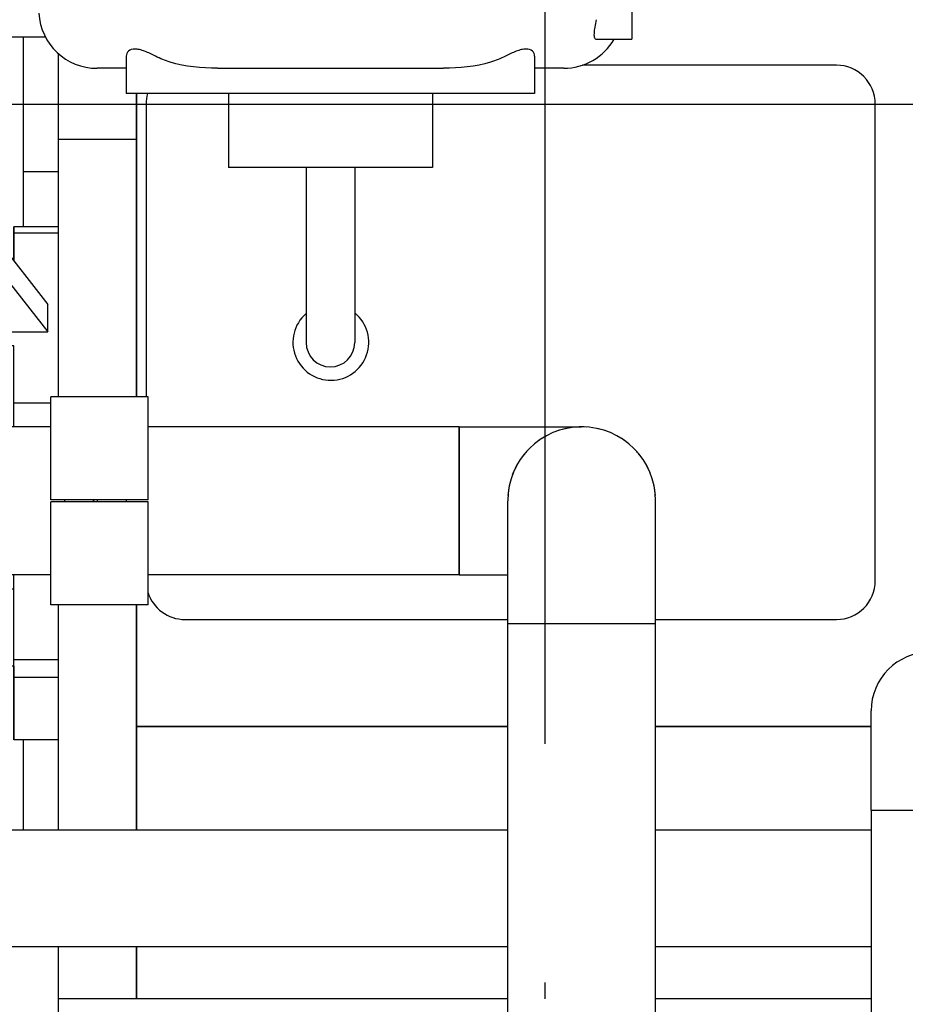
# Model space of a CAD drawing. Header units: millimetres. Extents: x 0 to 1189, y 0 to 841.
# Tile 103 of 147: x 412 to 430, y 671 to 692. Entities that reach past the tile are written whole.
import ezdxf

# ---------------------------------------------------------------- set-up
doc = ezdxf.new("R2010")
doc.units = ezdxf.units.MM
doc.header["$LTSCALE"] = 65.395
doc.linetypes.add('CENTER', pattern=[0.6, 0.375, -0.075, 0.075, -0.075])
for name, color, linetype in [('25007_060000_IMO-2_SKL_PBL1773', 7, 'CONTINUOUS'), ('25007_060000_IMO-2_SKL_PBL1774', 7, 'CONTINUOUS'), ('25007_060000_IMO-2_SKL_PBL1775', 7, 'CONTINUOUS'), ('25007_060000_IMO-2_SKL_PBL1777', 7, 'CONTINUOUS'), ('25007_060000_IMO-2_SKL_PBL1778', 7, 'CONTINUOUS'), ('25007_060000_IMO-2_SKL_PBL1780', 7, 'CONTINUOUS'), ('25007_060000_IMO-2_SKL_PBL1781', 7, 'CONTINUOUS'), ('25007_060000_IMO-2_SKL_PBL1782', 7, 'CONTINUOUS'), ('25007_060000_IMO-2_SKL_PBL1783', 7, 'CONTINUOUS'), ('25007_060000_IMO-2_SKL_PBL1785', 7, 'CONTINUOUS'), ('25007_060000_IMO-2_SKL_PBL1786', 7, 'CONTINUOUS'), ('25007_060000_IMO-2_SKL_PBL1787', 7, 'CONTINUOUS'), ('25007_060000_IMO-2_SKL_PBL1788', 7, 'CONTINUOUS'), ('25007_060000_IMO-2_SKL_PBL1789', 7, 'CONTINUOUS'), ('25007_060000_IMO-2_SKL_PBL1790', 7, 'CONTINUOUS'), ('25007_060000_IMO-2_SKL_PBL1791', 7, 'CONTINUOUS'), ('25007_153200_34_ABL1765', 7, 'CONTINUOUS'), ('25007_153200_34_T1_PBL1815', 7, 'CONTINUOUS'), ('25007_153200_34_T2_PBL2820', 7, 'CONTINUOUS'), ('25007_153200_34_T3_PBL1814', 7, 'CONTINUOUS'), ('25007_153200_46_ABL1721', 7, 'CONTINUOUS'), ('25007_153200_46_T1_PBL1921', 7, 'CONTINUOUS'), ('25007_153200_47_ABL1823', 7, 'CONTINUOUS'), ('25007_153200_47_T1_PBL1830', 7, 'CONTINUOUS'), ('25007_153202_48_ABL1650', 7, 'CONTINUOUS'), ('25007_153202_48_T1_PBL1736', 7, 'CONTINUOUS'), ('25007_153202_48_T2_PBL1966', 7, 'CONTINUOUS'), ('25087_000000_IMO-2_SKL_PBL1792', 7, 'CONTINUOUS'), ('25087_000000_IMO-2_SKL_PBL1794', 7, 'CONTINUOUS'), ('25087_000000_IMO-2_SKL_PBL1795', 7, 'CONTINUOUS'), ('25087_000000_IMO-2_SKL_PBL1798', 7, 'CONTINUOUS'), ('25087_000000_IMO-2_SKL_PBL1800', 7, 'CONTINUOUS'), ('25087_000000_IMO-2_SKL_PBL1802', 7, 'CONTINUOUS'), ('25087_000000_IMO-2_SKL_PBL1803', 7, 'CONTINUOUS'), ('25087_030000_TLKGS_V_ABL1592', 7, 'CONTINUOUS'), ('25087_100000_TLKGS_V_ABL1769', 7, 'CONTINUOUS'), ('25087_700000_TLKGS_V_ABL1593', 7, 'CONTINUOUS'), ('25087_800000_TLKGS_V_ABL1796', 7, 'CONTINUOUS'), ('BOGEN-S-2D-90-60_3X2_9_PBL1827', 7, 'CONTINUOUS'), ('BOGEN-S-2D-90-76_1X2_9_PBL1813', 7, 'CONTINUOUS'), ('BOGEN-S-2D-90-76_1X2_9_PBL1816', 7, 'CONTINUOUS'), ('N4011-C1-105X76_PBL1766', 7, 'CONTINUOUS'), ('N4011-C105X77_PBL1762', 7, 'CONTINUOUS'), ('N4251-B105X76_PBL1764', 7, 'CONTINUOUS'), ('new_view_8_VBL1588', 7, 'CONTINUOUS')]:
    doc.layers.add(name, color=color, linetype=linetype)

# ---------------------------------------------------------------- blocks, each defined once
blk = doc.blocks.new('25087_000000_IMO-2_SKL_PBL1803', base_point=(496.94, 701.1))
at = {"layer": '25087_000000_IMO-2_SKL_PBL1803', "color": 40, "linetype": 'CONTINUOUS'}
for p, q in [((414, 683.98), (414, 690.216)), ((414, 675.072), (414, 679.7)), ((414, 677.2), (421.638, 677.2)), ((424.682, 677.2), (429.114, 677.2)), ((414, 671.6), (414, 672.672))]:
    blk.add_line(p, q, dxfattribs=at)
blk = doc.blocks.new('25087_727000_27_SIMPLE1_B_ABL1594', base_point=(476.275, 729.393))
at = {"layer": '25087_000000_IMO-2_SKL_PBL1803'}
blk.add_blockref('25087_000000_IMO-2_SKL_PBL1803', (496.94, 701.1), dxfattribs=at)
blk = doc.blocks.new('25087_700000_TLKGS_V_ABL1593', base_point=(476.275, 729.393))
at = {"layer": '25087_727000_27_SIMPLE1_B_ABL1594'}
blk.add_blockref('25087_727000_27_SIMPLE1_B_ABL1594', (476.275, 729.393), dxfattribs=at)
blk = doc.blocks.new('25087_111000_21_SIMPLE1_T1_A_PBL1771', base_point=(497.3, 701.1))
at = {"layer": '25087_111000_21_SIMPLE1_T1_A_PBL1771', "color": 7, "linetype": 'CONTINUOUS'}
for p, q in [((414, 690.216), (414, 683.98)), ((414, 679.7), (414, 675.072)), ((421.638, 677.2), (414, 677.2)), ((429.114, 677.2), (424.682, 677.2)), ((414, 672.672), (414, 671.6))]:
    blk.add_line(p, q, dxfattribs=at)
blk = doc.blocks.new('25087_000000_IMO-2_SKL_PBL1795', base_point=(496.94, 701.1))
at = {"layer": '25087_000000_IMO-2_SKL_PBL1795', "color": 40, "linetype": 'CONTINUOUS'}
for p, q in [((414, 683.98), (414, 690.216)), ((414, 675.072), (414, 679.7)), ((414, 677.2), (421.638, 677.2)), ((424.682, 677.2), (429.114, 677.2)), ((414, 671.6), (414, 672.672))]:
    blk.add_line(p, q, dxfattribs=at)
blk = doc.blocks.new('25087_111000_21_SIMPLE1_A_ABL1770', base_point=(497.3, 704.38))
at = {"layer": '25087_000000_IMO-2_SKL_PBL1795'}
blk.add_blockref('25087_000000_IMO-2_SKL_PBL1795', (496.94, 701.1), dxfattribs=at)
at = {"layer": '25087_111000_21_SIMPLE1_T1_A_PBL1771'}
blk.add_blockref('25087_111000_21_SIMPLE1_T1_A_PBL1771', (497.3, 701.1), dxfattribs=at)
blk = doc.blocks.new('25087_000000_IMO-2_SKL_PBL1800', base_point=(496.94, 701.1))
at = {"layer": '25087_000000_IMO-2_SKL_PBL1800', "color": 40, "linetype": 'CONTINUOUS'}
for p, q in [((414, 683.98), (414, 690.216)), ((414, 675.072), (414, 679.7)), ((414, 677.2), (421.638, 677.2)), ((424.682, 677.2), (429.114, 677.2)), ((414, 671.6), (414, 672.672))]:
    blk.add_line(p, q, dxfattribs=at)
blk = doc.blocks.new('25087_111200_24_SIMPLE1_T9_X_PBL1804', base_point=(421.7, 685.1))
at = {"layer": '25087_111200_24_SIMPLE1_T9_X_PBL1804', "color": 7, "linetype": 'CONTINUOUS'}
for p, q in [((428.4, 690.8), (423.176, 690.8)), ((414.2, 690), (414.2, 683.98)), ((429.2, 680.2), (429.2, 690)), ((415, 679.4), (421.638, 679.4)), ((424.682, 679.4), (428.4, 679.4))]:
    blk.add_line(p, q, dxfattribs=at)
for centre, start, end in [((428.4, 690), 0, 90), ((415, 690), 164.2551, 180), ((428.4, 680.2), 270, 360), ((415, 680.2), 197.1917, 270)]:
    blk.add_arc(centre, 0.8, start, end, dxfattribs=at)
blk = doc.blocks.new('25087_111200_24_SIMPLE1_T11_X_PBL2815', base_point=(417.993, 685.694))
at = {"layer": '25087_111200_24_SIMPLE1_T11_X_PBL2815', "color": 7, "linetype": 'CONTINUOUS'}
blk.add_arc((418, 685.1), 0.78, 131.1334, 50.2932, dxfattribs=at)
blk = doc.blocks.new('25087_111200_24_SIMPLE1_X_ABL1799', base_point=(496.94, 701.1))
at = {"layer": '25087_000000_IMO-2_SKL_PBL1800'}
blk.add_blockref('25087_000000_IMO-2_SKL_PBL1800', (496.94, 701.1), dxfattribs=at)
at = {"layer": '25087_111200_24_SIMPLE1_T11_X_PBL2815'}
blk.add_blockref('25087_111200_24_SIMPLE1_T11_X_PBL2815', (417.993, 685.694), dxfattribs=at)
at = {"layer": '25087_111200_24_SIMPLE1_T9_X_PBL1804'}
blk.add_blockref('25087_111200_24_SIMPLE1_T9_X_PBL1804', (421.7, 685.1), dxfattribs=at)
blk = doc.blocks.new('25087_000000_IMO-2_SKL_PBL1802', base_point=(496.94, 701.1))
at = {"layer": '25087_000000_IMO-2_SKL_PBL1802', "color": 40, "linetype": 'CONTINUOUS'}
for p, q in [((414, 683.98), (414, 690.216)), ((414, 675.072), (414, 679.7)), ((414, 677.2), (421.638, 677.2)), ((424.682, 677.2), (429.114, 677.2)), ((414, 671.6), (414, 672.672))]:
    blk.add_line(p, q, dxfattribs=at)
blk = doc.blocks.new('25087_122000_01_SIMPLE1_D_ABL1801', base_point=(496.94, 701.1))
at = {"layer": '25087_000000_IMO-2_SKL_PBL1802'}
blk.add_blockref('25087_000000_IMO-2_SKL_PBL1802', (496.94, 701.1), dxfattribs=at)
blk = doc.blocks.new('25087_100000_TLKGS_V_ABL1769', base_point=(497.3, 704.38))
at = {"layer": '25087_111000_21_SIMPLE1_A_ABL1770'}
blk.add_blockref('25087_111000_21_SIMPLE1_A_ABL1770', (497.3, 704.38), dxfattribs=at)
at = {"layer": '25087_111200_24_SIMPLE1_X_ABL1799'}
blk.add_blockref('25087_111200_24_SIMPLE1_X_ABL1799', (496.94, 701.1), dxfattribs=at)
at = {"layer": '25087_122000_01_SIMPLE1_D_ABL1801'}
blk.add_blockref('25087_122000_01_SIMPLE1_D_ABL1801', (496.94, 701.1), dxfattribs=at)
blk = doc.blocks.new('25087_000000_IMO-2_SKL_PBL1798', base_point=(496.94, 701.1))
at = {"layer": '25087_000000_IMO-2_SKL_PBL1798', "color": 40, "linetype": 'CONTINUOUS'}
for p, q in [((414, 683.98), (414, 690.216)), ((414, 675.072), (414, 679.7)), ((414, 677.2), (421.638, 677.2)), ((424.682, 677.2), (429.114, 677.2)), ((414, 671.6), (414, 672.672))]:
    blk.add_line(p, q, dxfattribs=at)
blk = doc.blocks.new('25087_832000_02_SIMPLE1_B_ABL1797', base_point=(496.94, 704.38))
at = {"layer": '25087_000000_IMO-2_SKL_PBL1798'}
blk.add_blockref('25087_000000_IMO-2_SKL_PBL1798', (496.94, 701.1), dxfattribs=at)
blk = doc.blocks.new('25087_800000_TLKGS_V_ABL1796', base_point=(496.94, 704.3801))
at = {"layer": '25087_832000_02_SIMPLE1_B_ABL1797'}
blk.add_blockref('25087_832000_02_SIMPLE1_B_ABL1797', (496.94, 704.3801), dxfattribs=at)
blk = doc.blocks.new('25087_030000_TLKGS_V_ABL1592', base_point=(476.635, 729.393))
at = {"layer": '25087_100000_TLKGS_V_ABL1769'}
blk.add_blockref('25087_100000_TLKGS_V_ABL1769', (497.3, 704.38), dxfattribs=at)
at = {"layer": '25087_700000_TLKGS_V_ABL1593'}
blk.add_blockref('25087_700000_TLKGS_V_ABL1593', (476.275, 729.393), dxfattribs=at)
at = {"layer": '25087_800000_TLKGS_V_ABL1796'}
blk.add_blockref('25087_800000_TLKGS_V_ABL1796', (496.94, 704.38), dxfattribs=at)
blk = doc.blocks.new('25007_060000_IMO-2_SKL_PBL1787', base_point=(431.1, 701.1))
at = {"layer": '25007_060000_IMO-2_SKL_PBL1787', "color": 40, "linetype": 'CONTINUOUS'}
for p, q in [((414, 683.98), (414, 690.216)), ((414, 675.072), (414, 679.7)), ((414, 677.2), (421.638, 677.2)), ((424.682, 677.2), (429.114, 677.2)), ((414, 671.6), (414, 672.672))]:
    blk.add_line(p, q, dxfattribs=at)
blk = doc.blocks.new('25007_724700_04_SIMPLE1_A_ABL1598', base_point=(400.861, 715.421))
at = {"layer": '25007_060000_IMO-2_SKL_PBL1787'}
blk.add_blockref('25007_060000_IMO-2_SKL_PBL1787', (431.1, 701.1), dxfattribs=at)
blk = doc.blocks.new('25007_060000_IMO-2_SKL_PBL1786', base_point=(431.1, 701.1))
at = {"layer": '25007_060000_IMO-2_SKL_PBL1786', "color": 40, "linetype": 'CONTINUOUS'}
for p, q in [((414, 683.98), (414, 690.216)), ((414, 675.072), (414, 679.7)), ((414, 677.2), (421.638, 677.2)), ((424.682, 677.2), (429.114, 677.2)), ((414, 671.6), (414, 672.672))]:
    blk.add_line(p, q, dxfattribs=at)
blk = doc.blocks.new('25007_833200_01_SIMPLE1_X_ABL1600', base_point=(414.527, 701.1))
at = {"layer": '25007_060000_IMO-2_SKL_PBL1786'}
blk.add_blockref('25007_060000_IMO-2_SKL_PBL1786', (431.1, 701.1), dxfattribs=at)
blk = doc.blocks.new('25007_060000_IMO-2_SKL_PBL1790', base_point=(431.1, 701.1))
at = {"layer": '25007_060000_IMO-2_SKL_PBL1790', "color": 40, "linetype": 'CONTINUOUS'}
for p, q in [((414, 683.98), (414, 690.216)), ((414, 675.072), (414, 679.7)), ((414, 677.2), (421.638, 677.2)), ((424.682, 677.2), (429.114, 677.2)), ((414, 671.6), (414, 672.672))]:
    blk.add_line(p, q, dxfattribs=at)
blk = doc.blocks.new('25007_725500_29_SIMPLE1_X#AF1_ABL1602', base_point=(409.171, 729.239))
at = {"layer": '25007_060000_IMO-2_SKL_PBL1790'}
blk.add_blockref('25007_060000_IMO-2_SKL_PBL1790', (431.1, 701.1), dxfattribs=at)
blk = doc.blocks.new('25007_060000_IMO-2_SKL_PBL1778', base_point=(431.1, 701.1))
at = {"layer": '25007_060000_IMO-2_SKL_PBL1778', "color": 40, "linetype": 'CONTINUOUS'}
for p, q in [((414, 683.98), (414, 690.216)), ((414, 675.072), (414, 679.7)), ((414, 677.2), (421.638, 677.2)), ((424.682, 677.2), (429.114, 677.2)), ((414, 671.6), (414, 672.672))]:
    blk.add_line(p, q, dxfattribs=at)
blk = doc.blocks.new('25007_833000_15_SIMPLE1_D_ABL1604', base_point=(415.74, 705.27))
at = {"layer": '25007_060000_IMO-2_SKL_PBL1778'}
blk.add_blockref('25007_060000_IMO-2_SKL_PBL1778', (431.1, 701.1), dxfattribs=at)
blk = doc.blocks.new('25007_060000_IMO-2_SKL_PBL1782', base_point=(431.1, 701.1))
at = {"layer": '25007_060000_IMO-2_SKL_PBL1782', "color": 40, "linetype": 'CONTINUOUS'}
for p, q in [((414, 683.98), (414, 690.216)), ((414, 675.072), (414, 679.7)), ((414, 677.2), (421.638, 677.2)), ((424.682, 677.2), (429.114, 677.2)), ((414, 671.6), (414, 672.672))]:
    blk.add_line(p, q, dxfattribs=at)
blk = doc.blocks.new('25007_728000_05_SIMPLE1_F_ABL1608', base_point=(415.76, 706.9))
at = {"layer": '25007_060000_IMO-2_SKL_PBL1782'}
blk.add_blockref('25007_060000_IMO-2_SKL_PBL1782', (431.1, 701.1), dxfattribs=at)
blk = doc.blocks.new('25007_060000_IMO-2_SKL_PBL1785', base_point=(431.1, 701.1))
at = {"layer": '25007_060000_IMO-2_SKL_PBL1785', "color": 40, "linetype": 'CONTINUOUS'}
for p, q in [((414, 683.98), (414, 690.216)), ((414, 675.072), (414, 679.7)), ((414, 677.2), (421.638, 677.2)), ((424.682, 677.2), (429.114, 677.2)), ((414, 671.6), (414, 672.672))]:
    blk.add_line(p, q, dxfattribs=at)
blk = doc.blocks.new('25007_116500_03_SIMPLE1_A_ABL1784', base_point=(431.1, 717.16))
at = {"layer": '25007_060000_IMO-2_SKL_PBL1785'}
blk.add_blockref('25007_060000_IMO-2_SKL_PBL1785', (431.1, 701.1), dxfattribs=at)
blk = doc.blocks.new('25007_062000_TLKGS_KGS_TL_V_ABL1597', base_point=(400.861, 729.239))
at = {"layer": '25007_116500_03_SIMPLE1_A_ABL1784'}
blk.add_blockref('25007_116500_03_SIMPLE1_A_ABL1784', (431.1, 717.16), dxfattribs=at)
at = {"layer": '25007_724700_04_SIMPLE1_A_ABL1598'}
blk.add_blockref('25007_724700_04_SIMPLE1_A_ABL1598', (400.861, 715.421), dxfattribs=at)
at = {"layer": '25007_725500_29_SIMPLE1_X#AF1_ABL1602'}
blk.add_blockref('25007_725500_29_SIMPLE1_X#AF1_ABL1602', (409.171, 729.239), dxfattribs=at)
at = {"layer": '25007_728000_05_SIMPLE1_F_ABL1608'}
blk.add_blockref('25007_728000_05_SIMPLE1_F_ABL1608', (415.76, 706.9), dxfattribs=at)
at = {"layer": '25007_833000_15_SIMPLE1_D_ABL1604'}
blk.add_blockref('25007_833000_15_SIMPLE1_D_ABL1604', (415.74, 705.27), dxfattribs=at)
at = {"layer": '25007_833200_01_SIMPLE1_X_ABL1600'}
blk.add_blockref('25007_833200_01_SIMPLE1_X_ABL1600', (414.527, 701.1), dxfattribs=at)
blk = doc.blocks.new('25007_641000_05_SIMPLE1_T2_E_PBL1640', base_point=(403.8, 683.012))
at = {"layer": '25007_641000_05_SIMPLE1_T2_E_PBL1640', "color": 7, "linetype": 'CONTINUOUS'}
for p, q in [((410.382, 689.389), (409.516, 689.389)), ((410.382, 688.242), (410.382, 689.389)), ((409.262, 689.028), (409.262, 686.44)), ((399.756, 688.716), (397.5, 688.716)), ((410.382, 687.535), (410.382, 688.242)), ((410.382, 688.171), (412.181, 685.881)), ((410.382, 687.605), (412.181, 685.315)), ((410.382, 683.362), (410.382, 687.535)), ((411.481, 686.772), (411.481, 687.478)), ((411.481, 687.478), (411.481, 686.773)), ((412.4, 687.478), (411.481, 687.478)), ((412.4, 687.344), (411.481, 687.344)), ((395.202, 686.398), (395.2, 682.027)), ((412.181, 685.315), (412.181, 685.881)), ((410.382, 685.315), (412.181, 685.315)), ((411.481, 685.03), (410.382, 685.03)), ((411.481, 683.362), (411.481, 685.03)), ((411.481, 683.362), (411.481, 685.03)), ((412.24, 683.851), (411.481, 683.852)), ((395.699, 681.069), (395.699, 680.555)), ((395.7, 681.068), (395.699, 680.471)), ((395.699, 680.555), (395.699, 677.727)), ((395.699, 678.986), (395.699, 680.471)), ((410.38, 678.313), (410.381, 680.318)), ((411.48, 678.205), (411.481, 680.318)), ((411.48, 680.025), (410.38, 680.025)), ((411.479, 678.437), (411.479, 680.025)), ((395.699, 677.727), (395.699, 678.986)), ((396.84, 678.986), (395.699, 678.986)), ((396.84, 678.703), (395.699, 678.703)), ((411.479, 678.437), (410.38, 678.437)), ((411.479, 678.437), (411.479, 676.924)), ((412.4, 678.569), (411.48, 678.569)), ((397.72, 678.282), (397.64, 678.282)), ((397.681, 678.249), (397.64, 678.266)), ((397.681, 678.282), (397.681, 678.249)), ((399.179, 678.282), (398.52, 678.282)), ((398.899, 677.726), (398.899, 678.282)), ((399.179, 678.025), (399.179, 678.282)), ((410.379, 677.165), (410.38, 678.313)), ((411.479, 676.924), (411.48, 678.205)), ((412.4, 678.204), (411.48, 678.205)), ((412.399, 676.924), (412.4, 678.204)), ((399.179, 677.93), (399.179, 678.025)), ((400.634, 677.929), (399.179, 677.93)), ((396.891, 677.727), (395.699, 677.727)), ((398.899, 677.726), (397.709, 677.727)), ((410.379, 677.165), (409.26, 677.165)), ((408.811, 676.948), (407.4, 676.634)), ((412.399, 676.924), (411.479, 676.924))]:
    blk.add_line(p, q, dxfattribs=at)
for centre, radius, start, end in [((397.302, 686.397), 2.1, 95.5181, 179.9769), ((408.942, 686.687), 0.321, 354.878, 359.9947), ((408.651, 686.441), 0.611, 352.7014, 358.0524), ((408.669, 686.44), 0.594, 358.0689, 359.9913)]:
    blk.add_arc(centre, radius, start, end, dxfattribs=at)
for points, knots in [([(395.2, 682.027), (395.2, 681.859), (395.291, 681.501), (395.656, 681.058), (396.193, 680.732), (396.616, 680.613), (396.839, 680.578)], [0, 0, 0, 0, 0.214092, 0.448752, 0.712336, 1, 1, 1, 1]), ([(396.839, 679.387), (396.681, 679.421), (396.384, 679.52), (396.011, 679.768), (395.761, 680.093), (395.699, 680.349), (395.699, 680.471)], [0, 0, 0, 0, 0.286858, 0.549247, 0.784094, 1, 1, 1, 1]), ([(409.177, 677.159), (409.157, 677.133), (409.056, 677.031), (408.918, 676.972), (408.811, 676.948)], [0, 0, 0, 0, 0.22973, 1, 1, 1, 1])]:
    blk.add_open_spline(points, degree=3, knots=knots, dxfattribs=at)
blk = doc.blocks.new('25007_060000_IMO-2_SKL_PBL1789', base_point=(431.1, 701.1))
at = {"layer": '25007_060000_IMO-2_SKL_PBL1789', "color": 40, "linetype": 'CONTINUOUS'}
for p, q in [((414, 683.98), (414, 690.216)), ((414, 675.072), (414, 679.7)), ((414, 677.2), (421.638, 677.2)), ((424.682, 677.2), (429.114, 677.2)), ((414, 671.6), (414, 672.672))]:
    blk.add_line(p, q, dxfattribs=at)
blk = doc.blocks.new('25007_641000_05_SIMPLE1_E_ABL1639', base_point=(421.7, 701.1))
at = {"layer": '25007_060000_IMO-2_SKL_PBL1789'}
blk.add_blockref('25007_060000_IMO-2_SKL_PBL1789', (431.1, 701.1), dxfattribs=at)
at = {"layer": '25007_641000_05_SIMPLE1_T2_E_PBL1640'}
blk.add_blockref('25007_641000_05_SIMPLE1_T2_E_PBL1640', (403.8, 683.012), dxfattribs=at)
blk = doc.blocks.new('25007_644000_01_SIMPLE1_T1_C_PBL1697', base_point=(407.782, 696.811))
at = {"layer": '25007_644000_01_SIMPLE1_T1_C_PBL1697', "color": 7, "linetype": 'CONTINUOUS'}
for p, q in [((407.94, 702.744), (407.935, 702.747)), ((411.52, 700.296), (411.52, 695.856)), ((411.52, 700.296), (411.885, 700.296)), ((409.9, 699.447), (409.9, 699.785)), ((411.4, 695.856), (411.4, 699.312)), ((411.4, 699.312), (411.52, 699.312)), ((410.12, 698.81), (411.4, 698.81)), ((409.573, 698.072), (411.4, 698.072)), ((409.575, 697.616), (409.369, 697.727)), ((409.312, 697.505), (409.239, 697.544)), ((410.312, 697.427), (411.4, 697.427)), ((410.312, 697.173), (411.4, 697.173)), ((404.22, 694.242), (404.22, 696.616)), ((409.232, 696.765), (409.312, 696.765)), ((410.312, 696.765), (411.4, 696.765)), ((407.88, 690.952), (407.88, 696.467)), ((404.78, 694.362), (404.78, 696.357)), ((404.22, 693.272), (404.22, 693.842)), ((403.685, 693.704), (404.22, 693.519)), ((404.78, 693.447), (404.78, 693.722)), ((404.86, 693.482), (404.86, 693.62)), ((404.22, 693.272), (404.741, 693.272)), ((404.78, 693.002), (404.78, 693.239)), ((404.86, 693.082), (404.86, 693.193)), ((407.745, 691.125), (407.745, 692.781)), ((407.745, 691.392), (407.88, 691.392)), ((407.88, 690.952), (408.432, 690.952))]:
    blk.add_line(p, q, dxfattribs=at)
for centre, radius, start, end in [((406.291, 699.328), 3.794, 58.1663, 64.2327), ((406.848, 699.784), 3.052, 0.0145, 9.6361), ((452.051, 693.49), 47.192, 176.5834, 178.9434), ((448.127, 693.579), 43.268, 178.9654, 179.1267), ((441.02, 693.619), 36.16, 179.8398, 179.9989), ((406.865, 691.122), 0.88, 343.7326, 360)]:
    blk.add_arc(centre, radius, start, end, dxfattribs=at)
for points, knots in [([(409.021, 697.615), (409.295, 697.908), (409.742, 698.59), (409.9, 699.392), (409.9, 699.785)], [0, 0, 0, 0, 0.505883, 1, 1, 1, 1]), ([(409.238, 697.532), (409.448, 697.806), (409.783, 698.419), (409.9, 699.108), (409.9, 699.447)], [0, 0, 0, 0, 0.504535, 1, 1, 1, 1]), ([(409.847, 698.908), (409.902, 698.861), (409.997, 698.818), (410.095, 698.81), (410.12, 698.81)], [0, 0, 0, 0, 0.744391, 1, 1, 1, 1]), ([(404.041, 697.062), (404.356, 696.857), (405.057, 696.538), (405.818, 696.432), (406.2, 696.432)], [0, 0, 0, 0, 0.495924, 1, 1, 1, 1]), ([(406.2, 696.432), (406.598, 696.432), (407.391, 696.547), (408.116, 696.893), (408.438, 697.114)], [0, 0, 0, 0, 0.504405, 1, 1, 1, 1]), ([(403.68, 696.991), (404.022, 696.703), (404.83, 696.247), (405.742, 696.093), (406.2, 696.093)], [0, 0, 0, 0, 0.494272, 1, 1, 1, 1]), ([(406.2, 696.093), (406.598, 696.093), (407.391, 696.209), (408.116, 696.555), (408.438, 696.776)], [0, 0, 0, 0, 0.504405, 1, 1, 1, 1]), ([(407.745, 692.781), (407.745, 693.036), (407.733, 694.228), (407.676, 695.419), (407.606, 696.353)], [0, 0, 0, 0, 0.214725, 1, 1, 1, 1])]:
    blk.add_open_spline(points, degree=3, knots=knots, dxfattribs=at)
blk = doc.blocks.new('25007_060000_IMO-2_SKL_PBL1781', base_point=(431.1, 701.1))
at = {"layer": '25007_060000_IMO-2_SKL_PBL1781', "color": 40, "linetype": 'CONTINUOUS'}
for p, q in [((414, 683.98), (414, 690.216)), ((414, 675.072), (414, 679.7)), ((414, 677.2), (421.638, 677.2)), ((424.682, 677.2), (429.114, 677.2)), ((414, 671.6), (414, 672.672))]:
    blk.add_line(p, q, dxfattribs=at)
blk = doc.blocks.new('25007_644000_01_SIMPLE1_C_ABL1696', base_point=(425.94, 701.1))
at = {"layer": '25007_060000_IMO-2_SKL_PBL1781'}
blk.add_blockref('25007_060000_IMO-2_SKL_PBL1781', (431.1, 701.1), dxfattribs=at)
at = {"layer": '25007_644000_01_SIMPLE1_T1_C_PBL1697'}
blk.add_blockref('25007_644000_01_SIMPLE1_T1_C_PBL1697', (407.782, 696.811), dxfattribs=at)
blk = doc.blocks.new('25007_765000_05_SIMPLE1_T1_X_PBL1717', base_point=(418.702, 699.956))
at = {"layer": '25007_765000_05_SIMPLE1_T1_X_PBL1717', "color": 7, "linetype": 'CONTINUOUS'}
for p, q in [((424.192, 695.896), (424.192, 691.336)), ((412.132, 691.376), (410.312, 691.376)), ((423.463, 691.336), (424.192, 691.336)), ((413.792, 690.985), (413.792, 690.216)), ((422.192, 690.985), (422.192, 690.216)), ((413.792, 690.736), (413.192, 690.736)), ((415.668, 690.736), (420.316, 690.736)), ((422.792, 690.736), (422.192, 690.736)), ((422.192, 690.216), (413.792, 690.216)), ((415.892, 690.216), (415.892, 688.696)), ((420.092, 690.216), (420.092, 688.696)), ((420.092, 688.696), (415.892, 688.696)), ((417.492, 688.696), (417.492, 685.096)), ((418.492, 688.696), (418.492, 685.096))]:
    blk.add_line(p, q, dxfattribs=at)
for centre, radius, start, end in [((413.192, 691.936), 1.2, 183.2772, 270), ((422.792, 691.936), 1.2, 270, 330), ((417.992, 685.096), 0.5, 180, 360)]:
    blk.add_arc(centre, radius, start, end, dxfattribs=at)
for points, knots in [([(423.455, 691.736), (423.446, 691.685), (423.429, 691.591), (423.414, 691.479), (423.413, 691.406), (423.419, 691.368), (423.436, 691.341), (423.455, 691.336), (423.463, 691.336)], [0, 0, 0, 0, 0.36337, 0.671268, 0.788492, 0.876534, 0.940755, 1, 1, 1, 1]), ([(414.392, 690.985), (414.319, 691.021), (414.213, 691.074), (414.069, 691.121), (413.955, 691.14), (413.829, 691.11), (413.792, 691.022), (413.792, 690.985)], [0, 0, 0, 0, 0.347239, 0.505692, 0.64327, 0.843606, 1, 1, 1, 1]), ([(415.668, 690.736), (415.341, 690.736), (414.898, 690.777), (414.49, 690.936), (414.392, 690.985)], [0, 0, 0, 0, 0.749494, 1, 1, 1, 1]), ([(421.592, 690.985), (421.494, 690.936), (421.086, 690.777), (420.643, 690.736), (420.316, 690.736)], [0, 0, 0, 0, 0.250506, 1, 1, 1, 1]), ([(422.192, 690.985), (422.192, 691.022), (422.155, 691.11), (422.029, 691.14), (421.915, 691.121), (421.771, 691.074), (421.665, 691.021), (421.592, 690.985)], [0, 0, 0, 0, 0.156394, 0.35673, 0.494307, 0.65276, 1, 1, 1, 1])]:
    blk.add_open_spline(points, degree=3, knots=knots, dxfattribs=at)
blk = doc.blocks.new('25007_060000_IMO-2_SKL_PBL1791', base_point=(431.1, 701.1))
at = {"layer": '25007_060000_IMO-2_SKL_PBL1791', "color": 40, "linetype": 'CONTINUOUS'}
for p, q in [((414, 683.98), (414, 690.216)), ((414, 675.072), (414, 679.7)), ((414, 677.2), (421.638, 677.2)), ((424.682, 677.2), (429.114, 677.2)), ((414, 671.6), (414, 672.672))]:
    blk.add_line(p, q, dxfattribs=at)
blk = doc.blocks.new('25007_765000_05_SIMPLE1_X_ABL1716', base_point=(428.316, 701.1))
at = {"layer": '25007_060000_IMO-2_SKL_PBL1791'}
blk.add_blockref('25007_060000_IMO-2_SKL_PBL1791', (431.1, 701.1), dxfattribs=at)
at = {"layer": '25007_765000_05_SIMPLE1_T1_X_PBL1717'}
blk.add_blockref('25007_765000_05_SIMPLE1_T1_X_PBL1717', (418.702, 699.956), dxfattribs=at)
blk = doc.blocks.new('25007_060000_IMO-2_SKL_PBL1775', base_point=(431.1, 701.1))
at = {"layer": '25007_060000_IMO-2_SKL_PBL1775', "color": 40, "linetype": 'CONTINUOUS'}
for p, q in [((414, 683.98), (414, 690.216)), ((414, 675.072), (414, 679.7)), ((414, 677.2), (421.638, 677.2)), ((424.682, 677.2), (429.114, 677.2)), ((414, 671.6), (414, 672.672))]:
    blk.add_line(p, q, dxfattribs=at)
blk = doc.blocks.new('25007_644000_02_SIMPLE1_C_ABL1739', base_point=(426.068, 701.1))
at = {"layer": '25007_060000_IMO-2_SKL_PBL1775'}
blk.add_blockref('25007_060000_IMO-2_SKL_PBL1775', (431.1, 701.1), dxfattribs=at)
blk = doc.blocks.new('25007_634500_05_SIMPLE1_T1_A_PBL1757', base_point=(412.84, 681.488))
at = {"layer": '25007_634500_05_SIMPLE1_T1_A_PBL1757', "color": 7, "linetype": 'CONTINUOUS'}
for p, q in [((411.68, 687.478), (411.68, 691.376)), ((412.4, 683.98), (412.4, 691.039)), ((414, 689.271), (412.4, 689.271)), ((412.4, 688.606), (411.68, 688.606)), ((412.4, 675.072), (412.4, 679.7)), ((411.68, 675.072), (411.68, 676.924)), ((412.4, 671.6), (412.4, 672.672))]:
    blk.add_line(p, q, dxfattribs=at)
blk = doc.blocks.new('25007_060000_IMO-2_SKL_PBL1783', base_point=(431.1, 701.1))
at = {"layer": '25007_060000_IMO-2_SKL_PBL1783', "color": 40, "linetype": 'CONTINUOUS'}
for p, q in [((414, 683.98), (414, 690.216)), ((414, 675.072), (414, 679.7)), ((414, 677.2), (421.638, 677.2)), ((424.682, 677.2), (429.114, 677.2)), ((414, 671.6), (414, 672.672))]:
    blk.add_line(p, q, dxfattribs=at)
blk = doc.blocks.new('25007_634500_05_SIMPLE1_A_ABL1756', base_point=(429.94, 701.1))
at = {"layer": '25007_060000_IMO-2_SKL_PBL1783'}
blk.add_blockref('25007_060000_IMO-2_SKL_PBL1783', (431.1, 701.1), dxfattribs=at)
at = {"layer": '25007_634500_05_SIMPLE1_T1_A_PBL1757'}
blk.add_blockref('25007_634500_05_SIMPLE1_T1_A_PBL1757', (412.84, 681.488), dxfattribs=at)
blk = doc.blocks.new('25007_060000_IMO-2_SKL_PBL1788', base_point=(431.1, 701.1))
at = {"layer": '25007_060000_IMO-2_SKL_PBL1788', "color": 40, "linetype": 'CONTINUOUS'}
for p, q in [((414, 683.98), (414, 690.216)), ((414, 675.072), (414, 679.7)), ((414, 677.2), (421.638, 677.2)), ((424.682, 677.2), (429.114, 677.2)), ((414, 671.6), (414, 672.672))]:
    blk.add_line(p, q, dxfattribs=at)
blk = doc.blocks.new('25007_452000_10_SIMPLE1_A_ABL1759', base_point=(430.013, 705.756))
at = {"layer": '25007_060000_IMO-2_SKL_PBL1788'}
blk.add_blockref('25007_060000_IMO-2_SKL_PBL1788', (431.1, 701.1), dxfattribs=at)
blk = doc.blocks.new('25007_060000_IMO-2_SKL_PBL1773', base_point=(431.1, 701.1))
at = {"layer": '25007_060000_IMO-2_SKL_PBL1773', "color": 40, "linetype": 'CONTINUOUS'}
for p, q in [((414, 683.98), (414, 690.216)), ((414, 675.072), (414, 679.7)), ((414, 677.2), (421.638, 677.2)), ((424.682, 677.2), (429.114, 677.2)), ((414, 671.6), (414, 672.672))]:
    blk.add_line(p, q, dxfattribs=at)
blk = doc.blocks.new('25007_766000_04_SIMPLE1_X_ABL1772', base_point=(431.1, 701.1))
at = {"layer": '25007_060000_IMO-2_SKL_PBL1773'}
blk.add_blockref('25007_060000_IMO-2_SKL_PBL1773', (431.1, 701.1), dxfattribs=at)
blk = doc.blocks.new('25007_060000_IMO-2_SKL_PBL1777', base_point=(431.1, 701.1))
at = {"layer": '25007_060000_IMO-2_SKL_PBL1777', "color": 40, "linetype": 'CONTINUOUS'}
for p, q in [((414, 683.98), (414, 690.216)), ((414, 675.072), (414, 679.7)), ((414, 677.2), (421.638, 677.2)), ((424.682, 677.2), (429.114, 677.2)), ((414, 671.6), (414, 672.672))]:
    blk.add_line(p, q, dxfattribs=at)
blk = doc.blocks.new('25007_836000_01_SIMPLE1_C_ABL1776', base_point=(431.1, 701.1))
at = {"layer": '25007_060000_IMO-2_SKL_PBL1777'}
blk.add_blockref('25007_060000_IMO-2_SKL_PBL1777', (431.1, 701.1), dxfattribs=at)
blk = doc.blocks.new('25007_060000_IMO-2_SKL_PBL1780', base_point=(431.1, 701.1))
at = {"layer": '25007_060000_IMO-2_SKL_PBL1780', "color": 40, "linetype": 'CONTINUOUS'}
for p, q in [((414, 683.98), (414, 690.216)), ((414, 675.072), (414, 679.7)), ((414, 677.2), (421.638, 677.2)), ((424.682, 677.2), (429.114, 677.2)), ((414, 671.6), (414, 672.672))]:
    blk.add_line(p, q, dxfattribs=at)
blk = doc.blocks.new('25007_884500_27_SIMPLE1_X_ABL1779', base_point=(440.615, 701.1))
at = {"layer": '25007_060000_IMO-2_SKL_PBL1780'}
blk.add_blockref('25007_060000_IMO-2_SKL_PBL1780', (431.1, 701.1), dxfattribs=at)
blk = doc.blocks.new('25007_061000_TLKGS_KGS_V_ABL1638', base_point=(431.215, 705.756))
at = {"layer": '25007_452000_10_SIMPLE1_A_ABL1759'}
blk.add_blockref('25007_452000_10_SIMPLE1_A_ABL1759', (430.013, 705.756), dxfattribs=at)
at = {"layer": '25007_634500_05_SIMPLE1_A_ABL1756'}
blk.add_blockref('25007_634500_05_SIMPLE1_A_ABL1756', (429.94, 701.1), dxfattribs=at)
at = {"layer": '25007_641000_05_SIMPLE1_E_ABL1639'}
blk.add_blockref('25007_641000_05_SIMPLE1_E_ABL1639', (421.7, 701.1), dxfattribs=at)
at = {"layer": '25007_644000_01_SIMPLE1_C_ABL1696'}
blk.add_blockref('25007_644000_01_SIMPLE1_C_ABL1696', (425.94, 701.1), dxfattribs=at)
at = {"layer": '25007_644000_02_SIMPLE1_C_ABL1739'}
blk.add_blockref('25007_644000_02_SIMPLE1_C_ABL1739', (426.068, 701.1), dxfattribs=at)
at = {"layer": '25007_765000_05_SIMPLE1_X_ABL1716'}
blk.add_blockref('25007_765000_05_SIMPLE1_X_ABL1716', (428.316, 701.1), dxfattribs=at)
at = {"layer": '25007_766000_04_SIMPLE1_X_ABL1772'}
blk.add_blockref('25007_766000_04_SIMPLE1_X_ABL1772', (431.1, 701.1), dxfattribs=at)
at = {"layer": '25007_836000_01_SIMPLE1_C_ABL1776'}
blk.add_blockref('25007_836000_01_SIMPLE1_C_ABL1776', (431.1, 701.1), dxfattribs=at)
at = {"layer": '25007_884500_27_SIMPLE1_X_ABL1779'}
blk.add_blockref('25007_884500_27_SIMPLE1_X_ABL1779', (440.615, 701.1), dxfattribs=at)
blk = doc.blocks.new('25007_060000_TLKGS_KGS_V_ABL1596', base_point=(410.376, 729.239))
at = {"layer": '25007_061000_TLKGS_KGS_V_ABL1638'}
blk.add_blockref('25007_061000_TLKGS_KGS_V_ABL1638', (431.215, 705.756), dxfattribs=at)
at = {"layer": '25007_062000_TLKGS_KGS_TL_V_ABL1597'}
blk.add_blockref('25007_062000_TLKGS_KGS_TL_V_ABL1597', (400.861, 729.239), dxfattribs=at)
blk = doc.blocks.new('25087_000000_TLKGS_MARKETING_ABL1591', base_point=(467.401, 729.393))
at = {"layer": '25007_060000_TLKGS_KGS_V_ABL1596'}
blk.add_blockref('25007_060000_TLKGS_KGS_V_ABL1596', (410.376, 729.239), dxfattribs=at)
at = {"layer": '25087_030000_TLKGS_V_ABL1592'}
blk.add_blockref('25087_030000_TLKGS_V_ABL1592', (476.635, 729.393), dxfattribs=at)
blk = doc.blocks.new('EN1092-1-01A-DN65_PN16-77_5_PBL1651', base_point=(398.12, 681.84))
at = {"layer": 'EN1092-1-01A-DN65_PN16-77_5_PBL1651', "color": 7, "linetype": 'CONTINUOUS'}
for p, q in [((397.72, 685.54), (397.72, 678.14)), ((397.72, 685.54), (398.52, 685.54)), ((398.52, 685.54), (398.52, 684.891)), ((398.52, 682.891), (398.52, 678.14)), ((397.72, 678.14), (398.52, 678.14))]:
    blk.add_line(p, q, dxfattribs=at)
blk = doc.blocks.new('T-STUECK-S-76_1X2_9-76_1X2_9_PBL1692', base_point=(406.101, 681.079))
at = {"layer": 'T-STUECK-S-76_1X2_9-76_1X2_9_PBL1692', "color": 7, "linetype": 'CONTINUOUS'}
for p, q in [((404.92, 683.362), (408.52, 683.362)), ((408.52, 683.362), (408.52, 680.318)), ((407.763, 680.318), (408.52, 680.318)), ((403.958, 679.16), (403.958, 679.557)), ((407.002, 679.16), (407.002, 679.557))]:
    blk.add_line(p, q, dxfattribs=at)
for centre, start, end in [((407.763, 679.557), 90, 180), ((403.197, 679.557), 360, 50.4428)]:
    blk.add_arc(centre, 0.761, start, end, dxfattribs=at)
blk = doc.blocks.new('25007_153202_48_T1_PBL1736', base_point=(410.38, 681.84))
at = {"layer": '25007_153202_48_T1_PBL1736', "color": 7, "linetype": 'CONTINUOUS'}
for p, q in [((408.52, 680.318), (408.52, 683.362)), ((412.24, 683.362), (408.52, 683.362)), ((412.24, 680.318), (408.52, 680.318))]:
    blk.add_line(p, q, dxfattribs=at)
blk = doc.blocks.new('N4011-C105X77_PBL1762', base_point=(412.82, 681.84))
at = {"layer": 'N4011-C105X77_PBL1762', "color": 7, "linetype": 'CONTINUOUS'}
for p, q in [((412.52, 681.86), (412.52, 681.82)), ((413.12, 681.86), (413.12, 681.82))]:
    blk.add_line(p, q, dxfattribs=at)
blk = doc.blocks.new('EN1092-1-01A-DN65_PN16-77_5_PBL1951', base_point=(405.48, 678.6))
at = {"layer": 'EN1092-1-01A-DN65_PN16-77_5_PBL1951', "color": 7, "linetype": 'CONTINUOUS'}
for p, q in [((405.46, 679), (405.5, 679)), ((405.46, 678.2), (405.5, 678.2))]:
    blk.add_line(p, q, dxfattribs=at)
blk = doc.blocks.new('25007_153202_48_T2_PBL1966', base_point=(399.577, 680.318))
at = {"layer": '25007_153202_48_T2_PBL1966', "color": 7, "linetype": 'CONTINUOUS'}
blk.add_line((400.634, 680.318), (398.52, 680.318), dxfattribs=at)
blk = doc.blocks.new('25007_153202_48_ABL1650', base_point=(405.42, 681.84))
at = {"layer": '25007_153202_48_T1_PBL1736'}
blk.add_blockref('25007_153202_48_T1_PBL1736', (410.38, 681.84), dxfattribs=at)
at = {"layer": '25007_153202_48_T2_PBL1966'}
blk.add_blockref('25007_153202_48_T2_PBL1966', (399.577, 680.318), dxfattribs=at)
at = {"layer": 'EN1092-1-01A-DN65_PN16-77_5_PBL1651'}
blk.add_blockref('EN1092-1-01A-DN65_PN16-77_5_PBL1651', (398.12, 681.84), dxfattribs=at)
at = {"layer": 'EN1092-1-01A-DN65_PN16-77_5_PBL1951'}
blk.add_blockref('EN1092-1-01A-DN65_PN16-77_5_PBL1951', (405.48, 678.6), dxfattribs=at)
at = {"layer": 'N4011-C105X77_PBL1762'}
blk.add_blockref('N4011-C105X77_PBL1762', (412.82, 681.84), dxfattribs=at)
at = {"layer": 'T-STUECK-S-76_1X2_9-76_1X2_9_PBL1692'}
blk.add_blockref('T-STUECK-S-76_1X2_9-76_1X2_9_PBL1692', (406.101, 681.079), dxfattribs=at)
blk = doc.blocks.new('25007_153200_46_T1_PBL1921', base_point=(424.095, 673.872))
at = {"layer": '25007_153200_46_T1_PBL1921', "color": 7, "linetype": 'CONTINUOUS'}
for p, q in [((408.036, 675.072), (421.638, 675.072)), ((424.682, 675.072), (429.12, 675.072)), ((408.036, 672.672), (421.638, 672.672)), ((424.682, 672.672), (429.12, 672.672))]:
    blk.add_line(p, q, dxfattribs=at)
blk = doc.blocks.new('25007_153200_46_ABL1721', base_point=(424.095, 673.872))
at = {"layer": '25007_153200_46_T1_PBL1921'}
blk.add_blockref('25007_153200_46_T1_PBL1921', (424.095, 673.872), dxfattribs=at)
blk = doc.blocks.new('LAUTERBACH_SP_RING_2_Q105_50_PBL1761', base_point=(413.24, 681.84))
at = {"layer": 'LAUTERBACH_SP_RING_2_Q105_50_PBL1761', "color": 7, "linetype": 'CONTINUOUS'}
for p, q in [((412.24, 681.86), (412.24, 683.98)), ((414.24, 683.98), (412.24, 683.98)), ((414.24, 681.86), (414.24, 683.98)), ((414.24, 681.86), (412.24, 681.86)), ((412.24, 679.7), (412.24, 681.82)), ((414.24, 681.82), (412.24, 681.82)), ((414.24, 679.7), (414.24, 681.82)), ((414.24, 679.7), (412.24, 679.7))]:
    blk.add_line(p, q, dxfattribs=at)
blk = doc.blocks.new('N4251-B105X76_PBL1764', base_point=(413.16, 681.84))
at = {"layer": 'N4251-B105X76_PBL1764', "color": 7, "linetype": 'CONTINUOUS'}
for p, q in [((413.12, 681.82), (413.12, 681.86)), ((413.2, 681.82), (413.2, 681.86))]:
    blk.add_line(p, q, dxfattribs=at)
blk = doc.blocks.new('N4011-C1-105X76_PBL1766', base_point=(413.5, 681.84))
at = {"layer": 'N4011-C1-105X76_PBL1766', "color": 7, "linetype": 'CONTINUOUS'}
for p, q in [((413.2, 681.82), (413.2, 681.86)), ((413.8, 681.82), (413.8, 681.86))]:
    blk.add_line(p, q, dxfattribs=at)
blk = doc.blocks.new('BOGEN-S-2D-90-76_1X2_9_PBL1813', base_point=(421.9, 681.84))
at = {"layer": 'BOGEN-S-2D-90-76_1X2_9_PBL1813', "color": 7, "linetype": 'CONTINUOUS'}
for p, q in [((420.64, 683.362), (420.64, 680.318)), ((420.64, 683.362), (423.16, 683.362)), ((420.64, 680.318), (421.638, 680.318))]:
    blk.add_line(p, q, dxfattribs=at)
blk = doc.blocks.new('25007_153200_34_T3_PBL1814', base_point=(417.44, 681.84))
at = {"layer": '25007_153200_34_T3_PBL1814', "color": 7, "linetype": 'CONTINUOUS'}
for p, q in [((420.64, 683.362), (414.24, 683.362)), ((420.64, 680.318), (420.64, 683.362)), ((420.64, 680.318), (414.24, 680.318))]:
    blk.add_line(p, q, dxfattribs=at)
blk = doc.blocks.new('25007_153200_34_T1_PBL1815', base_point=(423.16, 671.96))
at = {"layer": '25007_153200_34_T1_PBL1815', "color": 7, "linetype": 'CONTINUOUS'}
for p, q in [((421.638, 664.6), (421.638, 679.32)), ((421.638, 679.32), (424.682, 679.32)), ((424.682, 664.6), (424.682, 679.32))]:
    blk.add_line(p, q, dxfattribs=at)
blk = doc.blocks.new('BOGEN-S-2D-90-76_1X2_9_PBL1816', base_point=(423.16, 680.58))
at = {"layer": 'BOGEN-S-2D-90-76_1X2_9_PBL1816', "color": 7, "linetype": 'CONTINUOUS'}
for p, q in [((421.638, 679.32), (421.638, 681.84)), ((424.682, 679.32), (424.682, 681.84)), ((421.638, 679.32), (424.682, 679.32))]:
    blk.add_line(p, q, dxfattribs=at)
blk.add_arc((423.16, 681.84), 1.522, 0, 180, dxfattribs=at)
blk = doc.blocks.new('25007_153200_34_T2_PBL2820', base_point=(423.158, 682.599))
at = {"layer": '25007_153200_34_T2_PBL2820', "color": 7, "linetype": 'CONTINUOUS'}
for start, end in [(102.2518, 110.4755), (85.8778, 94.1222), (69.5245, 77.7482), (118.6154, 126.8391), (53.1609, 61.3846), (134.979, 143.2028), (36.7972, 45.021), (151.3427, 159.5664), (20.4336, 28.6573), (167.7063, 175.9301), (4.0699, 12.2937)]:
    blk.add_arc((423.16, 681.84), 1.522, start, end, dxfattribs=at)
blk = doc.blocks.new('25007_153200_34_ABL1765', base_point=(418.941, 673.981))
at = {"layer": '25007_153200_34_T1_PBL1815'}
blk.add_blockref('25007_153200_34_T1_PBL1815', (423.16, 671.96), dxfattribs=at)
at = {"layer": '25007_153200_34_T2_PBL2820'}
blk.add_blockref('25007_153200_34_T2_PBL2820', (423.158, 682.599), dxfattribs=at)
at = {"layer": '25007_153200_34_T3_PBL1814'}
blk.add_blockref('25007_153200_34_T3_PBL1814', (417.44, 681.84), dxfattribs=at)
at = {"layer": 'BOGEN-S-2D-90-76_1X2_9_PBL1813'}
blk.add_blockref('BOGEN-S-2D-90-76_1X2_9_PBL1813', (421.9, 681.84), dxfattribs=at)
at = {"layer": 'BOGEN-S-2D-90-76_1X2_9_PBL1816'}
blk.add_blockref('BOGEN-S-2D-90-76_1X2_9_PBL1816', (423.16, 680.58), dxfattribs=at)
at = {"layer": 'N4011-C1-105X76_PBL1766'}
blk.add_blockref('N4011-C1-105X76_PBL1766', (413.5, 681.84), dxfattribs=at)
blk = doc.blocks.new('25007_060000_IMO-2_SKL_PBL1774', base_point=(431.1, 701.1))
at = {"layer": '25007_060000_IMO-2_SKL_PBL1774', "color": 40, "linetype": 'CONTINUOUS'}
for p, q in [((414, 683.98), (414, 690.216)), ((414, 675.072), (414, 679.7)), ((414, 677.2), (421.638, 677.2)), ((424.682, 677.2), (429.114, 677.2)), ((414, 671.6), (414, 672.672))]:
    blk.add_line(p, q, dxfattribs=at)
blk = doc.blocks.new('BOGEN-S-2D-90-60_3X2_9_PBL1827', base_point=(430.32, 676.5))
at = {"layer": 'BOGEN-S-2D-90-60_3X2_9_PBL1827', "color": 7, "linetype": 'CONTINUOUS'}
for p, q in [((429.114, 675.48), (429.114, 677.52)), ((431.526, 675.48), (431.526, 677.52)), ((429.114, 675.48), (431.526, 675.48))]:
    blk.add_line(p, q, dxfattribs=at)
blk.add_arc((430.32, 677.52), 1.206, 0, 180, dxfattribs=at)
blk = doc.blocks.new('25007_153200_47_T1_PBL1830', base_point=(430.32, 666.575))
at = {"layer": '25007_153200_47_T1_PBL1830', "color": 7, "linetype": 'CONTINUOUS'}
for p, q in [((429.12, 657.671), (429.12, 675.48)), ((431.52, 657.671), (431.52, 675.48))]:
    blk.add_line(p, q, dxfattribs=at)
blk = doc.blocks.new('25007_153200_47_ABL1823', base_point=(432.64, 668.195))
at = {"layer": '25007_153200_47_T1_PBL1830'}
blk.add_blockref('25007_153200_47_T1_PBL1830', (430.32, 666.575), dxfattribs=at)
at = {"layer": 'BOGEN-S-2D-90-60_3X2_9_PBL1827'}
blk.add_blockref('BOGEN-S-2D-90-60_3X2_9_PBL1827', (430.32, 676.5), dxfattribs=at)
blk = doc.blocks.new('8M25C_GENSET_KPL_VERROHRUNG_ABL1611', base_point=(519.31, 700.949))
at = {"layer": '25007_060000_IMO-2_SKL_PBL1774'}
blk.add_blockref('25007_060000_IMO-2_SKL_PBL1774', (431.1, 701.1), dxfattribs=at)
at = {"layer": '25007_153200_34_ABL1765'}
blk.add_blockref('25007_153200_34_ABL1765', (418.941, 673.981), dxfattribs=at)
at = {"layer": '25007_153200_46_ABL1721'}
blk.add_blockref('25007_153200_46_ABL1721', (424.095, 673.872), dxfattribs=at)
at = {"layer": '25007_153200_47_ABL1823'}
blk.add_blockref('25007_153200_47_ABL1823', (432.64, 668.195), dxfattribs=at)
at = {"layer": '25007_153202_48_ABL1650'}
blk.add_blockref('25007_153202_48_ABL1650', (405.42, 681.84), dxfattribs=at)
at = {"layer": 'LAUTERBACH_SP_RING_2_Q105_50_PBL1761'}
blk.add_blockref('LAUTERBACH_SP_RING_2_Q105_50_PBL1761', (413.24, 681.84), dxfattribs=at)
at = {"layer": 'N4251-B105X76_PBL1764'}
blk.add_blockref('N4251-B105X76_PBL1764', (413.16, 681.84), dxfattribs=at)
blk = doc.blocks.new('8M25C_GENSET_KPL_GRUNDRAHMEN_T1_PBL1679', base_point=(560.77, 655.6))
at = {"layer": '8M25C_GENSET_KPL_GRUNDRAHMEN_T1_PBL1679', "color": 7, "linetype": 'CONTINUOUS'}
for p, q in [((412.4, 665.854), (412.4, 671.6)), ((421.638, 671.6), (412.4, 671.6)), ((429.12, 671.6), (424.682, 671.6))]:
    blk.add_line(p, q, dxfattribs=at)
blk = doc.blocks.new('25087_000000_IMO-2_SKL_PBL1792', base_point=(496.94, 701.1))
at = {"layer": '25087_000000_IMO-2_SKL_PBL1792', "color": 40, "linetype": 'CONTINUOUS'}
for p, q in [((414, 683.98), (414, 690.216)), ((414, 675.072), (414, 679.7)), ((414, 677.2), (421.638, 677.2)), ((424.682, 677.2), (429.114, 677.2)), ((414, 671.6), (414, 672.672))]:
    blk.add_line(p, q, dxfattribs=at)
blk = doc.blocks.new('8M25C_GENSET_KPL_GRUNDRAHMEN_ABL1678', base_point=(560.77, 685.1))
at = {"layer": '25087_000000_IMO-2_SKL_PBL1792'}
blk.add_blockref('25087_000000_IMO-2_SKL_PBL1792', (496.94, 701.1), dxfattribs=at)
at = {"layer": '8M25C_GENSET_KPL_GRUNDRAHMEN_T1_PBL1679'}
blk.add_blockref('8M25C_GENSET_KPL_GRUNDRAHMEN_T1_PBL1679', (560.77, 655.6), dxfattribs=at)
blk = doc.blocks.new('25087_000000_TRENNSTELLEN_TLKGS_PBL1793', base_point=(496.94, 706.1))
at = {"layer": '25087_000000_TRENNSTELLEN_TLKGS_PBL1793', "color": 2, "linetype": 'CENTER'}
blk.add_line((422.4, 740.6), (422.4, 671.6), dxfattribs=at)
at = {"layer": '25087_000000_TRENNSTELLEN_TLKGS_PBL1793', "color": 40, "linetype": 'CONTINUOUS'}
for p, q in [((414, 683.98), (414, 690.216)), ((414, 675.072), (414, 679.7)), ((414, 677.2), (421.638, 677.2)), ((424.682, 677.2), (429.114, 677.2)), ((414, 671.6), (414, 672.672))]:
    blk.add_line(p, q, dxfattribs=at)
blk = doc.blocks.new('25087_000000_IMO-2_SKL_PBL1794', base_point=(561.66, 706.1))
at = {"layer": '25087_000000_IMO-2_SKL_PBL1794', "color": 40, "linetype": 'CONTINUOUS'}
for p, q in [((414, 683.98), (414, 690.216)), ((414, 675.072), (414, 679.7)), ((414, 677.2), (421.638, 677.2)), ((424.682, 677.2), (429.114, 677.2)), ((414, 671.6), (414, 672.672))]:
    blk.add_line(p, q, dxfattribs=at)
at = {"layer": '25087_000000_IMO-2_SKL_PBL1794', "color": 2, "linetype": 'CENTER'}
blk.add_line((409, 690), (714.32, 690), dxfattribs=at)
blk = doc.blocks.new('NEW_VIEW_8_VBL1588', base_point=(537.261, 718.373))
at = {"layer": '25087_000000_IMO-2_SKL_PBL1794'}
blk.add_blockref('25087_000000_IMO-2_SKL_PBL1794', (561.66, 706.1), dxfattribs=at)
at = {"layer": '25087_000000_TLKGS_MARKETING_ABL1591'}
blk.add_blockref('25087_000000_TLKGS_MARKETING_ABL1591', (467.401, 729.393), dxfattribs=at)
at = {"layer": '25087_000000_TRENNSTELLEN_TLKGS_PBL1793'}
blk.add_blockref('25087_000000_TRENNSTELLEN_TLKGS_PBL1793', (496.94, 706.1), dxfattribs=at)
at = {"layer": '8M25C_GENSET_KPL_GRUNDRAHMEN_ABL1678'}
blk.add_blockref('8M25C_GENSET_KPL_GRUNDRAHMEN_ABL1678', (560.77, 685.1), dxfattribs=at)
at = {"layer": '8M25C_GENSET_KPL_VERROHRUNG_ABL1611'}
blk.add_blockref('8M25C_GENSET_KPL_VERROHRUNG_ABL1611', (519.31, 700.949), dxfattribs=at)

msp = doc.modelspace()

# ---------------------------------------------------------------- block references
at = {"layer": 'new_view_8_VBL1588'}
msp.add_blockref('NEW_VIEW_8_VBL1588', (537.26107, 718.3732), dxfattribs=at)

doc.saveas('drawing.dxf')
